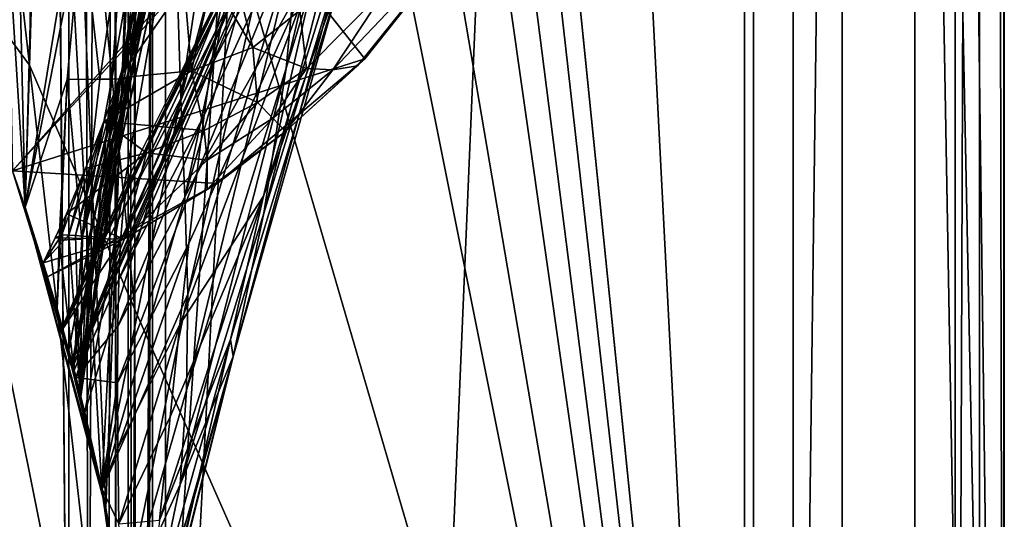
# Model space of a CAD drawing. Header units: metres. Extents: x -1204 to 0, y -809 to 0.
# Tile 59 of 135: x -61 to 0, y -710 to -679. Entities that reach past the tile are written whole.
import ezdxf

# ---------------------------------------------------------------- set-up
doc = ezdxf.new("R2010")
doc.units = ezdxf.units.M

msp = doc.modelspace()

# ---------------------------------------------------------------- linework, layer by layer
at = {"layer": 'top01'}
for points in [[(-35.448151, -746.330383, 163.059708), (-52.518909, -738.401428, 163.059708), (-5.519217, -35.401562, 163.059708)], [(-5.519217, -35.401562, 163.059708), (-52.518909, -738.401428, 163.059708), (-52.518909, -65.543846, 163.059708)], [(-52.518909, -65.543846, 2063.059814), (-52.518909, -738.401428, 2063.059814), (-5.519217, -35.401562, 2063.059814)], [(-52.518909, -738.401428, 2063.059814), (-35.448151, -746.330383, 2063.059814), (-5.519217, -35.401562, 2063.059814)], [(-5.519217, -789.40155, 163.059708), (-35.448151, -746.330383, 163.059708), (-5.519217, -35.401562, 163.059708)], [(-5.519217, -35.401562, 2063.059814), (-35.448151, -746.330383, 2063.059814), (-5.519217, -789.40155, 2063.059814)], [(-5.519217, -789.40155, 163.059708), (-5.519217, -35.401562, 163.059708), (-5.519217, -789.40155, 173.920044)], [(-5.519217, -35.401562, 163.059708), (-5.519217, -35.401562, 2063.059814), (-5.519217, -789.40155, 173.920044)], [(-5.519217, -789.40155, 173.920044), (-5.519217, -35.401562, 2063.059814), (-5.519217, -789.40155, 2051.920166)], [(-5.519217, -35.401562, 2063.059814), (-5.519217, -789.40155, 2063.059814), (-5.519217, -789.40155, 2051.920166)], [(-52.518909, -738.401428, 163.059708), (-52.518909, -397.134613, 182.490646), (-52.518909, -65.543846, 163.059708)], [(-52.518909, -65.543846, 2063.059814), (-52.518909, -431.996094, 2043.136353), (-52.518909, -738.401428, 2063.059814)], [(-52.518909, -480.472168, 184.010544), (-52.518909, -397.134613, 182.490646), (-52.518909, -738.401428, 163.059708)], [(-52.518909, -431.996094, 2043.136353), (-52.518909, -499.19046, 2041.009888), (-52.518909, -738.401428, 2063.059814)], [(-52.518909, -563.606934, 188.996094), (-52.518909, -480.472168, 184.010544), (-52.518909, -738.401428, 163.059708)], [(-52.518909, -738.401428, 2063.059814), (-52.518909, -499.19046, 2041.009888), (-52.518909, -566.275391, 2036.626343)], [(-52.518909, -738.401428, 163.059708), (-52.518909, -646.323792, 197.421463), (-52.518909, -563.606934, 188.996094)], [(-52.518909, -566.275391, 2036.626343), (-52.518909, -633.17511, 2029.990601), (-52.518909, -738.401428, 2063.059814)], [(-61.147369, -688.625427, 619.08136), (-78.056381, -632.988647, 619.524109), (-39.420826, -681.711304, 618.512451)], [(-78.056381, -632.988647, 619.524109), (-31.995207, -672.37677, 618.317993), (-39.420826, -681.711304, 618.512451)], [(-78.056335, -632.988831, 659.296021), (-61.147369, -688.625427, 659.73877), (-44.138386, -670.063599, 660.184204)], [(-61.147369, -688.625427, 1566.078247), (-78.056274, -632.989075, 1566.520996), (-42.771534, -667.873474, 1565.597046)], [(-58.607101, -633.17511, 2029.990601), (-61.141037, -657.507629, 1973.981445), (-60.368561, -690.860596, 2022.436035)], [(-58.607101, -633.17511, 2029.990601), (-60.368561, -690.860596, 2022.436035), (-55.389114, -709.405762, 2019.643555)], [(-52.518909, -633.17511, 2029.990601), (-58.607101, -633.17511, 2029.990601), (-55.389114, -709.405762, 2019.643555)], [(-52.518909, -633.17511, 2029.990601), (-55.389114, -709.405762, 2019.643555), (-52.85733, -728.401428, 2016.598511)], [(-52.518909, -728.401428, 2016.598511), (-52.518909, -633.17511, 2029.990601), (-52.85733, -728.401428, 2016.598511)], [(-52.518909, -633.17511, 2029.990601), (-52.518909, -728.401428, 2016.598511), (-52.518909, -738.401428, 2063.059814)], [(-50.77599, -684.170044, 1512.014526), (-51.159615, -671.749207, 1512.290527), (-43.756317, -637.743591, 1458.678223)], [(-50.77599, -684.170044, 1512.014526), (-43.756317, -637.743591, 1458.678223), (-43.118568, -655.333496, 1458.262085)], [(-43.112282, -667.659546, 1563.945313), (-45.380745, -645.067505, 1512.568237), (-57.434216, -700.590332, 1564.714233)], [(-45.380745, -645.067505, 1512.568237), (-47.141476, -650.217041, 1512.544556), (-57.434216, -700.590332, 1564.714233)], [(-52.518909, -646.323792, 197.421463), (-55.632534, -708.214294, 206.01178), (-59.155293, -647.033691, 197.50885)], [(-52.85733, -728.401428, 209.241592), (-55.632534, -708.214294, 206.01178), (-52.518909, -646.323792, 197.421463)], [(-52.518909, -728.401428, 209.241592), (-52.85733, -728.401428, 209.241592), (-52.518909, -646.323792, 197.421463)], [(-52.518909, -728.401428, 209.241592), (-52.518909, -646.323792, 197.421463), (-52.518909, -738.401428, 163.059708)], [(-59.155293, -647.033691, 197.50885), (-55.632534, -708.214294, 206.01178), (-60.369118, -690.858948, 203.403824)], [(-60.369118, -690.858948, 203.403824), (-55.824478, -663.19281, 251.533997), (-59.155293, -647.033691, 197.50885)], [(-57.434216, -700.590332, 1564.714233), (-47.141476, -650.217041, 1512.544556), (-48.6922, -654.801208, 1512.515503)], [(-44.266315, -682.287231, 1457.396484), (-37.16713, -652.168518, 1403.017212), (-38.674221, -664.015198, 1402.671875)], [(-44.266315, -682.287231, 1457.396484), (-43.428398, -673.289856, 1457.717163), (-37.16713, -652.168518, 1403.017212)], [(-49.948154, -658.832458, 1512.481201), (-57.434216, -700.590332, 1564.714233), (-48.6922, -654.801208, 1512.515503)], [(-50.512066, -690.252319, 1511.844482), (-50.77599, -684.170044, 1512.014526), (-43.118568, -655.333496, 1458.262085)], [(-43.099613, -664.295898, 1458.005737), (-50.512066, -690.252319, 1511.844482), (-43.118568, -655.333496, 1458.262085)], [(-39.738808, -664.25415, 1122.27124), (-38.031006, -656.678406, 1008.65741), (-48.924244, -682.231812, 1065.581543)], [(-48.924244, -682.231812, 1065.581543), (-38.031006, -656.678406, 1008.65741), (-48.551998, -679.871033, 1008.583862)], [(-38.031006, -656.678406, 1008.65741), (-48.202362, -678.053772, 951.293335), (-48.551998, -679.871033, 1008.583862)], [(-42.262768, -675.329529, 1234.858765), (-45.664516, -690.17627, 1346.246948), (-35.397099, -656.974182, 1235.038208)], [(-45.664516, -690.17627, 1346.246948), (-40.739647, -676.157349, 1346.647705), (-35.397099, -656.974182, 1235.038208)], [(-61.141037, -657.507629, 1973.981445), (-61.412891, -674.181274, 1972.321899), (-60.368561, -690.860596, 2022.436035)], [(-57.678791, -699.677368, 1559.145508), (-49.948154, -658.832458, 1512.481201), (-51.066578, -665.48053, 1512.396606)], [(-57.678791, -699.677368, 1559.145508), (-57.434216, -700.590332, 1564.714233), (-49.948154, -658.832458, 1512.481201)], [(-56.870182, -673.099426, 252.735992), (-55.824478, -663.19281, 251.533997), (-60.369118, -690.858948, 203.403824)], [(-54.308449, -673.105774, 304.726654), (-55.018265, -682.966248, 331.776672), (-51.597111, -663.240051, 329.793854)], [(-55.018265, -682.966248, 331.776672), (-54.468143, -682.954773, 357.754272), (-51.597111, -663.240051, 329.793854)], [(-50.453159, -662.995605, 361.324554), (-54.468143, -682.954773, 357.754272), (-54.102531, -682.943298, 383.748535)], [(-54.468143, -682.954773, 357.754272), (-50.453159, -662.995605, 361.324554), (-50.666019, -663.255798, 355.94104)], [(-51.597111, -663.240051, 329.793854), (-54.468143, -682.954773, 357.754272), (-50.666019, -663.255798, 355.94104)], [(-50.934746, -669.09082, 398.511475), (-50.453159, -662.995605, 361.324554), (-54.102531, -682.943298, 383.748535)], [(-45.641823, -691.234192, 1457.043457), (-44.266315, -682.287231, 1457.396484), (-38.674221, -664.015198, 1402.671875)], [(-40.94249, -675.841675, 1402.291626), (-45.641823, -691.234192, 1457.043457), (-38.674221, -664.015198, 1402.671875)], [(-50.336346, -696.228516, 1511.653198), (-50.512066, -690.252319, 1511.844482), (-43.099613, -664.295898, 1458.005737)], [(-43.428398, -673.289856, 1457.717163), (-50.336346, -696.228516, 1511.653198), (-43.099613, -664.295898, 1458.005737)], [(-49.776241, -688.800415, 1178.625977), (-39.738808, -664.25415, 1122.27124), (-49.329113, -685.191345, 1122.266479)], [(-42.262768, -675.329529, 1234.858765), (-39.738808, -664.25415, 1122.27124), (-49.776241, -688.800415, 1178.625977)], [(-49.329113, -685.191345, 1122.266479), (-39.738808, -664.25415, 1122.27124), (-48.924244, -682.231812, 1065.581543)], [(-57.467392, -700.465088, 1553.577515), (-57.678791, -699.677368, 1559.145508), (-51.066578, -665.48053, 1512.396606)], [(-57.467392, -700.465088, 1553.577515), (-51.066578, -665.48053, 1512.396606), (-51.159615, -671.749207, 1512.290527)], [(-57.434216, -700.590332, 1564.714233), (-57.352772, -700.899658, 1565.978882), (-43.112282, -667.659546, 1563.945313)], [(-57.352772, -700.899658, 1565.978882), (-42.771534, -667.873474, 1565.597046), (-43.112282, -667.659546, 1563.945313)], [(-57.352772, -700.899658, 1565.978882), (-61.147369, -688.625427, 1566.078247), (-42.771534, -667.873474, 1565.597046)], [(-50.934746, -669.09082, 398.511475), (-54.102531, -682.943298, 383.748535), (-53.921638, -682.931824, 409.755493)], [(-51.721062, -673.507446, 427.480957), (-50.934746, -669.09082, 398.511475), (-53.921638, -682.931824, 409.755493)], [(-61.147369, -688.625427, 659.73877), (-57.414173, -700.666199, 659.836548), (-44.138386, -670.063599, 660.184204)], [(-44.149967, -670.059692, 661.839905), (-57.421986, -700.636597, 661.125916), (-47.240097, -675.572998, 777.866516)], [(-44.149967, -670.059692, 661.839905), (-57.414173, -700.666199, 659.836548), (-57.421986, -700.636597, 661.125916)], [(-44.138386, -670.063599, 660.184204), (-57.414173, -700.666199, 659.836548), (-44.149967, -670.059692, 661.839905)], [(-56.692245, -703.516418, 1548.93396), (-57.467392, -700.465088, 1553.577515), (-51.159615, -671.749207, 1512.290527)], [(-56.692245, -703.516418, 1548.93396), (-51.159615, -671.749207, 1512.290527), (-50.77599, -684.170044, 1512.014526)], [(-32.313107, -672.839966, 617.776672), (-39.87323, -682.148071, 617.766052), (-31.995207, -672.37677, 618.317993)], [(-31.995207, -672.37677, 618.317993), (-39.87323, -682.148071, 617.766052), (-39.420826, -681.711304, 618.512451)], [(-57.771061, -683.00061, 253.983582), (-56.870182, -673.099426, 252.735992), (-60.369118, -690.858948, 203.403824)], [(-55.75246, -682.977661, 305.819733), (-56.870182, -673.099426, 252.735992), (-57.771061, -683.00061, 253.983582)], [(-56.870182, -673.099426, 252.735992), (-55.75246, -682.977661, 305.819733), (-54.308449, -673.105774, 304.726654)], [(-55.75246, -682.977661, 305.819733), (-55.018265, -682.966248, 331.776672), (-54.308449, -673.105774, 304.726654)], [(-39.87323, -682.148071, 617.766052), (-32.313107, -672.839966, 617.776672), (-41.396111, -682.397217, 581.436523)], [(-32.313107, -672.839966, 617.776672), (-37.99099, -677.210876, 553.733276), (-41.396111, -682.397217, 581.436523)], [(-52.600262, -676.979736, 451.712158), (-51.721062, -673.507446, 427.480957), (-53.925797, -682.920349, 435.771118)], [(-51.721062, -673.507446, 427.480957), (-53.921638, -682.931824, 409.755493), (-53.925797, -682.920349, 435.771118)], [(-50.427502, -702.127625, 1511.44043), (-43.428398, -673.289856, 1457.717163), (-44.266315, -682.287231, 1457.396484)], [(-50.336346, -696.228516, 1511.653198), (-43.428398, -673.289856, 1457.717163), (-50.427502, -702.127625, 1511.44043)], [(-60.368561, -690.860596, 2022.436035), (-61.412891, -674.181274, 1972.321899), (-61.147369, -688.625427, 1970.921509)], [(-47.240097, -675.572998, 777.866516), (-57.421986, -700.636597, 661.125916), (-58.075382, -698.244141, 820.159546)], [(-58.075382, -698.244141, 820.159546), (-47.869404, -676.745911, 893.730957), (-47.240097, -675.572998, 777.866516)], [(-50.272564, -693.090149, 1234.665405), (-50.823044, -698.080811, 1290.392456), (-42.262768, -675.329529, 1234.858765)], [(-50.823044, -698.080811, 1290.392456), (-45.664516, -690.17627, 1346.246948), (-42.262768, -675.329529, 1234.858765)], [(-50.272564, -693.090149, 1234.665405), (-42.262768, -675.329529, 1234.858765), (-49.776241, -688.800415, 1178.625977)], [(-46.33839, -681.023315, 501.041229), (-47.55167, -676.061768, 453.600983), (-48.839619, -676.816101, 452.971344)], [(-47.543873, -700.071106, 1456.658325), (-40.739647, -676.157349, 1346.647705), (-47.696686, -699.008118, 1401.427246)], [(-40.739647, -676.157349, 1346.647705), (-45.664516, -690.17627, 1346.246948), (-47.696686, -699.008118, 1401.427246)], [(-43.422253, -678.741211, 503.191956), (-47.55167, -676.061768, 453.600983), (-46.33839, -681.023315, 501.041229)], [(-45.641823, -691.234192, 1457.043457), (-40.94249, -675.841675, 1402.291626), (-47.543873, -700.071106, 1456.658325)], [(-40.94249, -675.841675, 1402.291626), (-40.739647, -676.157349, 1346.647705), (-47.543873, -700.071106, 1456.658325)], [(-53.810375, -688.641968, 893.592224), (-47.869404, -676.745911, 893.730957), (-58.075382, -698.244141, 820.159546)], [(-54.099342, -689.641479, 951.20459), (-48.202362, -678.053772, 951.293335), (-47.869404, -676.745911, 893.730957)], [(-47.869404, -676.745911, 893.730957), (-53.810375, -688.641968, 893.592224), (-54.099342, -689.641479, 951.20459)], [(-50.55352, -677.1474, 452.341736), (-50.106136, -682.45929, 498.890533), (-48.839619, -676.816101, 452.971344)], [(-50.106136, -682.45929, 498.890533), (-46.33839, -681.023315, 501.041229), (-48.839619, -676.816101, 452.971344)], [(-54.539246, -682.897644, 496.739838), (-50.55352, -677.1474, 452.341736), (-52.600262, -676.979736, 451.712158)], [(-54.539246, -682.897644, 496.739838), (-52.600262, -676.979736, 451.712158), (-54.42728, -682.897461, 487.812897)], [(-50.106136, -682.45929, 498.890533), (-50.55352, -677.1474, 452.341736), (-54.539246, -682.897644, 496.739838)], [(-54.42728, -682.897461, 487.812897), (-52.600262, -676.979736, 451.712158), (-54.115417, -682.908936, 461.791473)], [(-52.600262, -676.979736, 451.712158), (-53.925797, -682.920349, 435.771118), (-54.115417, -682.908936, 461.791473)], [(-37.99099, -677.210876, 553.733276), (-43.422253, -678.741211, 503.191956), (-43.023655, -682.310059, 550.8255)], [(-41.396111, -682.397217, 581.436523), (-37.99099, -677.210876, 553.733276), (-43.023655, -682.310059, 550.8255)], [(-48.551998, -679.871033, 1008.583862), (-48.202362, -678.053772, 951.293335), (-54.321171, -691.064026, 1008.545166)], [(-48.202362, -678.053772, 951.293335), (-54.099342, -689.641479, 951.20459), (-54.321171, -691.064026, 1008.545166)], [(-43.023655, -682.310059, 550.8255), (-43.422253, -678.741211, 503.191956), (-46.33839, -681.023315, 501.041229)], [(-48.924244, -682.231812, 1065.581543), (-48.551998, -679.871033, 1008.583862), (-54.480717, -692.937561, 1065.577026)], [(-48.551998, -679.871033, 1008.583862), (-54.321171, -691.064026, 1008.545166), (-54.480717, -692.937561, 1065.577026)], [(-46.33839, -681.023315, 501.041229), (-50.106136, -682.45929, 498.890533), (-46.035637, -684.398804, 549.371582)], [(-43.023655, -682.310059, 550.8255), (-46.33839, -681.023315, 501.041229), (-46.035637, -684.398804, 549.371582)], [(-61.147369, -688.625427, 619.08136), (-39.420826, -681.711304, 618.512451), (-48.537048, -689.402405, 618.75116)], [(-54.480717, -692.937561, 1065.577026), (-54.586208, -695.307556, 1122.263916), (-48.924244, -682.231812, 1065.581543)], [(-54.586208, -695.307556, 1122.263916), (-49.329113, -685.191345, 1122.266479), (-48.924244, -682.231812, 1065.581543)], [(-50.810539, -707.948242, 1511.206421), (-44.266315, -682.287231, 1457.396484), (-45.641823, -691.234192, 1457.043457)], [(-50.810539, -707.948242, 1511.206421), (-50.427502, -702.127625, 1511.44043), (-44.266315, -682.287231, 1457.396484)], [(-39.420826, -681.711304, 618.512451), (-44.314121, -686.187744, 617.760681), (-48.537048, -689.402405, 618.75116)], [(-39.87323, -682.148071, 617.766052), (-44.314121, -686.187744, 617.760681), (-39.420826, -681.711304, 618.512451)], [(-39.87323, -682.148071, 617.766052), (-41.396111, -682.397217, 581.436523), (-44.314121, -686.187744, 617.760681)], [(-57.258434, -692.612549, 514.220093), (-54.539246, -682.897644, 496.739838), (-56.839981, -692.640381, 488.295105)], [(-55.515644, -685.589539, 519.188477), (-54.539246, -682.897644, 496.739838), (-57.258434, -692.612549, 514.220093)], [(-56.839981, -692.640381, 488.295105), (-54.539246, -682.897644, 496.739838), (-54.42728, -682.897461, 487.812897)], [(-54.42728, -682.897461, 487.812897), (-54.115417, -682.908936, 461.791473), (-56.839981, -692.640381, 488.295105)], [(-49.333572, -686.140137, 547.917664), (-50.106136, -682.45929, 498.890533), (-55.515644, -685.589539, 519.188477)], [(-55.515644, -685.589539, 519.188477), (-50.106136, -682.45929, 498.890533), (-54.539246, -682.897644, 496.739838)], [(-50.106136, -682.45929, 498.890533), (-49.333572, -686.140137, 547.917664), (-46.035637, -684.398804, 549.371582)], [(-45.102718, -685.378479, 580.410461), (-43.023655, -682.310059, 550.8255), (-46.035637, -684.398804, 549.371582)], [(-45.102718, -685.378479, 580.410461), (-41.396111, -682.397217, 581.436523), (-43.023655, -682.310059, 550.8255)], [(-44.314121, -686.187744, 617.760681), (-41.396111, -682.397217, 581.436523), (-45.102718, -685.378479, 580.410461)], [(-60.369118, -690.858948, 203.403824), (-58.399429, -697.112854, 253.24881), (-57.771061, -683.00061, 253.983582)], [(-58.399429, -697.112854, 253.24881), (-58.272491, -692.890808, 255.276047), (-57.771061, -683.00061, 253.983582)], [(-57.771061, -683.00061, 253.983582), (-58.272491, -692.890808, 255.276047), (-56.881111, -692.835144, 306.952118)], [(-56.881111, -692.835144, 306.952118), (-55.75246, -682.977661, 305.819733), (-57.771061, -683.00061, 253.983582)], [(-56.978268, -702.358459, 403.90509), (-55.954468, -692.723816, 410.525909), (-53.921638, -682.931824, 409.755493)], [(-53.921638, -682.931824, 409.755493), (-54.102531, -682.943298, 383.748535), (-56.978268, -702.358459, 403.90509)], [(-54.102531, -682.943298, 383.748535), (-56.933113, -702.538574, 353.625122), (-56.978268, -702.358459, 403.90509)], [(-54.102531, -682.943298, 383.748535), (-54.468143, -682.954773, 357.754272), (-56.933113, -702.538574, 353.625122)], [(-54.468143, -682.954773, 357.754272), (-55.018265, -682.966248, 331.776672), (-56.933113, -702.538574, 353.625122)], [(-56.933113, -702.538574, 353.625122), (-55.018265, -682.966248, 331.776672), (-56.881111, -692.835144, 306.952118)], [(-55.018265, -682.966248, 331.776672), (-55.75246, -682.977661, 305.819733), (-56.881111, -692.835144, 306.952118)], [(-54.115417, -682.908936, 461.791473), (-56.424248, -692.668152, 462.370117), (-56.839981, -692.640381, 488.295105)], [(-54.115417, -682.908936, 461.791473), (-53.925797, -682.920349, 435.771118), (-56.424248, -692.668152, 462.370117)], [(-53.925797, -682.920349, 435.771118), (-56.111347, -692.695984, 436.446045), (-56.424248, -692.668152, 462.370117)], [(-53.921638, -682.931824, 409.755493), (-56.111347, -692.695984, 436.446045), (-53.925797, -682.920349, 435.771118)], [(-55.954468, -692.723816, 410.525909), (-56.111347, -692.695984, 436.446045), (-53.921638, -682.931824, 409.755493)], [(-55.6273, -708.239563, 1546.064209), (-56.692245, -703.516418, 1548.93396), (-50.77599, -684.170044, 1512.014526)], [(-55.6273, -708.239563, 1546.064209), (-50.77599, -684.170044, 1512.014526), (-50.512066, -690.252319, 1511.844482)], [(-46.035637, -684.398804, 549.371582), (-49.333572, -686.140137, 547.917664), (-49.142925, -687.954346, 579.384399)], [(-46.035637, -684.398804, 549.371582), (-49.142925, -687.954346, 579.384399), (-45.102718, -685.378479, 580.410461)], [(-54.64555, -698.215576, 1178.58606), (-49.776241, -688.800415, 1178.625977), (-49.329113, -685.191345, 1122.266479)], [(-54.586208, -695.307556, 1122.263916), (-54.64555, -698.215576, 1178.58606), (-49.329113, -685.191345, 1122.266479)], [(-56.641376, -688.473877, 545.009949), (-55.515644, -685.589539, 519.188477), (-57.676846, -692.584717, 540.145081)], [(-57.676846, -692.584717, 540.145081), (-55.515644, -685.589539, 519.188477), (-57.258434, -692.612549, 514.220093)], [(-55.515644, -685.589539, 519.188477), (-56.641376, -688.473877, 545.009949), (-52.881496, -687.506531, 546.463806)], [(-52.881496, -687.506531, 546.463806), (-49.333572, -686.140137, 547.917664), (-55.515644, -685.589539, 519.188477)], [(-49.142925, -687.954346, 579.384399), (-49.136257, -689.764099, 617.755371), (-45.102718, -685.378479, 580.410461)], [(-49.136257, -689.764099, 617.755371), (-44.314121, -686.187744, 617.760681), (-45.102718, -685.378479, 580.410461)], [(-49.142925, -687.954346, 579.384399), (-49.333572, -686.140137, 547.917664), (-52.881496, -687.506531, 546.463806)], [(-44.314121, -686.187744, 617.760681), (-49.136257, -689.764099, 617.755371), (-48.537048, -689.402405, 618.75116)], [(-56.641376, -688.473877, 545.009949), (-57.825417, -691.261169, 572.142883), (-52.881496, -687.506531, 546.463806)], [(-52.881496, -687.506531, 546.463806), (-57.825417, -691.261169, 572.142883), (-54.291679, -692.840576, 617.750061)], [(-54.291679, -692.840576, 617.750061), (-49.142925, -687.954346, 579.384399), (-52.881496, -687.506531, 546.463806)], [(-49.136257, -689.764099, 617.755371), (-49.142925, -687.954346, 579.384399), (-54.291679, -692.840576, 617.750061)], [(-58.981884, -695.159851, 619.024658), (-61.147369, -688.625427, 619.08136), (-48.537048, -689.402405, 618.75116)], [(-61.147369, -688.625427, 1970.921509), (-61.147369, -688.625427, 1566.078247), (-60.368561, -690.860596, 2022.436035)], [(-61.147369, -688.625427, 1566.078247), (-57.352772, -700.899658, 1565.978882), (-60.368561, -690.860596, 2022.436035)], [(-61.147369, -688.625427, 659.73877), (-58.981884, -695.159851, 619.024658), (-57.414173, -700.666199, 659.836548)], [(-61.147369, -688.625427, 659.73877), (-61.147369, -688.625427, 619.08136), (-58.981884, -695.159851, 619.024658)], [(-57.825417, -691.261169, 572.142883), (-56.641376, -688.473877, 545.009949), (-58.095356, -692.556885, 566.070068)], [(-58.095356, -692.556885, 566.070068), (-56.641376, -688.473877, 545.009949), (-57.676846, -692.584717, 540.145081)], [(-58.045433, -698.350464, 979.212341), (-53.810375, -688.641968, 893.592224), (-58.075382, -698.244141, 820.159546)], [(-54.099342, -689.641479, 951.20459), (-53.810375, -688.641968, 893.592224), (-58.045433, -698.350464, 979.212341)], [(-54.664425, -701.687256, 1234.563354), (-49.776241, -688.800415, 1178.625977), (-54.64555, -698.215576, 1178.58606)], [(-54.664425, -701.687256, 1234.563354), (-50.272564, -693.090149, 1234.665405), (-49.776241, -688.800415, 1178.625977)], [(-54.291679, -692.840576, 617.750061), (-58.981884, -695.159851, 619.024658), (-48.537048, -689.402405, 618.75116)], [(-48.537048, -689.402405, 618.75116), (-49.136257, -689.764099, 617.755371), (-54.291679, -692.840576, 617.750061)], [(-54.321171, -691.064026, 1008.545166), (-54.099342, -689.641479, 951.20459), (-58.045433, -698.350464, 979.212341)], [(-47.696686, -699.008118, 1401.427246), (-45.664516, -690.17627, 1346.246948), (-52.087402, -710.149536, 1400.942871)], [(-45.664516, -690.17627, 1346.246948), (-51.428322, -703.770569, 1345.815063), (-52.087402, -710.149536, 1400.942871)], [(-51.428322, -703.770569, 1345.815063), (-45.664516, -690.17627, 1346.246948), (-50.823044, -698.080811, 1290.392456)], [(-50.336346, -696.228516, 1511.653198), (-55.6273, -708.239563, 1546.064209), (-50.512066, -690.252319, 1511.844482)], [(-58.399429, -697.112854, 253.24881), (-60.369118, -690.858948, 203.403824), (-55.632534, -708.214294, 206.01178)], [(-60.368561, -690.860596, 2022.436035), (-57.352772, -700.899658, 1565.978882), (-56.692245, -703.516418, 1548.93396)], [(-56.692245, -703.516418, 1548.93396), (-55.6273, -708.239563, 1546.064209), (-60.368561, -690.860596, 2022.436035)], [(-55.6273, -708.239563, 1546.064209), (-55.389114, -709.405762, 2019.643555), (-60.368561, -690.860596, 2022.436035)], [(-57.825417, -691.261169, 572.142883), (-58.515911, -692.744446, 587.673035), (-54.291679, -692.840576, 617.750061)], [(-58.515911, -692.744446, 587.673035), (-57.825417, -691.261169, 572.142883), (-58.095356, -692.556885, 566.070068)], [(-54.321171, -691.064026, 1008.545166), (-58.045433, -698.350464, 979.212341), (-54.480717, -692.937561, 1065.577026)], [(-47.543873, -700.071106, 1456.658325), (-50.810539, -707.948242, 1511.206421), (-45.641823, -691.234192, 1457.043457)], [(-58.515911, -692.744446, 587.673035), (-58.095356, -692.556885, 566.070068), (-59.251049, -694.289185, 604.851868)], [(-58.095356, -692.556885, 566.070068), (-57.676846, -692.584717, 540.145081), (-59.251049, -694.289185, 604.851868)], [(-59.251049, -694.289185, 604.851868), (-57.676846, -692.584717, 540.145081), (-56.978268, -702.358459, 403.90509)], [(-57.676846, -692.584717, 540.145081), (-57.258434, -692.612549, 514.220093), (-56.978268, -702.358459, 403.90509)], [(-56.978268, -702.358459, 403.90509), (-57.258434, -692.612549, 514.220093), (-56.839981, -692.640381, 488.295105)], [(-58.515911, -692.744446, 587.673035), (-59.251049, -694.289185, 604.851868), (-54.291679, -692.840576, 617.750061)], [(-59.251049, -694.289185, 604.851868), (-58.981884, -695.159851, 619.024658), (-54.291679, -692.840576, 617.750061)], [(-58.399429, -697.112854, 253.24881), (-57.355267, -700.890015, 303.374359), (-58.272491, -692.890808, 255.276047)], [(-58.272491, -692.890808, 255.276047), (-57.355267, -700.890015, 303.374359), (-56.881111, -692.835144, 306.952118)], [(-58.045433, -698.350464, 979.212341), (-57.235909, -701.348267, 1138.233765), (-54.480717, -692.937561, 1065.577026)], [(-56.881111, -692.835144, 306.952118), (-57.355267, -700.890015, 303.374359), (-56.933113, -702.538574, 353.625122)], [(-54.480717, -692.937561, 1065.577026), (-57.235909, -701.348267, 1138.233765), (-54.586208, -695.307556, 1122.263916)], [(-56.424248, -692.668152, 462.370117), (-56.978268, -702.358459, 403.90509), (-56.839981, -692.640381, 488.295105)], [(-56.424248, -692.668152, 462.370117), (-56.111347, -692.695984, 436.446045), (-56.978268, -702.358459, 403.90509)], [(-56.111347, -692.695984, 436.446045), (-55.954468, -692.723816, 410.525909), (-56.978268, -702.358459, 403.90509)], [(-54.664425, -701.687256, 1234.563354), (-54.646912, -705.739258, 1290.221924), (-50.272564, -693.090149, 1234.665405)], [(-54.646912, -705.739258, 1290.221924), (-50.823044, -698.080811, 1290.392456), (-50.272564, -693.090149, 1234.665405)], [(-58.981884, -695.159851, 619.024658), (-59.251049, -694.289185, 604.851868), (-56.978268, -702.358459, 403.90509)], [(-58.981884, -695.159851, 619.024658), (-56.978268, -702.358459, 403.90509), (-57.414173, -700.666199, 659.836548)], [(-57.235909, -701.348267, 1138.233765), (-54.64555, -698.215576, 1178.58606), (-54.586208, -695.307556, 1122.263916)], [(-54.282398, -715.630798, 1543.244873), (-55.6273, -708.239563, 1546.064209), (-50.336346, -696.228516, 1511.653198)], [(-50.427502, -702.127625, 1511.44043), (-54.282398, -715.630798, 1543.244873), (-50.336346, -696.228516, 1511.653198)], [(-57.355267, -700.890015, 303.374359), (-58.399429, -697.112854, 253.24881), (-55.632534, -708.214294, 206.01178)], [(-57.235909, -701.348267, 1138.233765), (-58.075382, -698.244141, 820.159546), (-57.421986, -700.636597, 661.125916)], [(-57.235909, -701.348267, 1138.233765), (-58.045433, -698.350464, 979.212341), (-58.075382, -698.244141, 820.159546)], [(-57.235909, -701.348267, 1138.233765), (-54.664425, -701.687256, 1234.563354), (-54.64555, -698.215576, 1178.58606)], [(-54.593536, -710.369995, 1345.587524), (-50.823044, -698.080811, 1290.392456), (-54.646912, -705.739258, 1290.221924)], [(-51.428322, -703.770569, 1345.815063), (-50.823044, -698.080811, 1290.392456), (-54.593536, -710.369995, 1345.587524)], [(-52.087402, -710.149536, 1400.942871), (-52.796192, -717.192688, 1455.791382), (-47.696686, -699.008118, 1401.427246)], [(-52.796192, -717.192688, 1455.791382), (-49.94379, -708.740967, 1456.240967), (-47.696686, -699.008118, 1401.427246)], [(-47.696686, -699.008118, 1401.427246), (-49.94379, -708.740967, 1456.240967), (-47.543873, -700.071106, 1456.658325)], [(-57.434216, -700.590332, 1564.714233), (-57.678791, -699.677368, 1559.145508), (-57.467392, -700.465088, 1553.577515)], [(-57.352772, -700.899658, 1565.978882), (-57.467392, -700.465088, 1553.577515), (-56.692245, -703.516418, 1548.93396)], [(-57.352772, -700.899658, 1565.978882), (-57.434216, -700.590332, 1564.714233), (-57.467392, -700.465088, 1553.577515)], [(-53.303017, -723.191956, 1529.791992), (-53.540138, -721.05127, 1537.508057), (-47.543873, -700.071106, 1456.658325)], [(-53.540138, -721.05127, 1537.508057), (-50.810539, -707.948242, 1511.206421), (-47.543873, -700.071106, 1456.658325)], [(-47.543873, -700.071106, 1456.658325), (-52.396057, -719.319946, 1510.674316), (-53.303017, -723.191956, 1529.791992)], [(-49.94379, -708.740967, 1456.240967), (-52.396057, -719.319946, 1510.674316), (-47.543873, -700.071106, 1456.658325)], [(-57.414173, -700.666199, 659.836548), (-57.235909, -701.348267, 1138.233765), (-57.421986, -700.636597, 661.125916)], [(-55.632534, -708.214294, 206.01178), (-55.634674, -708.204163, 1297.126953), (-57.414173, -700.666199, 659.836548)], [(-55.634674, -708.204163, 1297.126953), (-57.235909, -701.348267, 1138.233765), (-57.414173, -700.666199, 659.836548)], [(-57.414173, -700.666199, 659.836548), (-56.978268, -702.358459, 403.90509), (-55.632534, -708.214294, 206.01178)], [(-55.632534, -708.214294, 206.01178), (-56.933113, -702.538574, 353.625122), (-57.355267, -700.890015, 303.374359)], [(-57.235909, -701.348267, 1138.233765), (-55.634674, -708.204163, 1297.126953), (-54.664425, -701.687256, 1234.563354)], [(-55.634674, -708.204163, 1297.126953), (-54.646912, -705.739258, 1290.221924), (-54.664425, -701.687256, 1234.563354)], [(-54.282398, -715.630798, 1543.244873), (-50.427502, -702.127625, 1511.44043), (-50.810539, -707.948242, 1511.206421)], [(-56.978268, -702.358459, 403.90509), (-56.933113, -702.538574, 353.625122), (-55.632534, -708.214294, 206.01178)], [(-52.087402, -710.149536, 1400.942871), (-51.428322, -703.770569, 1345.815063), (-54.593536, -710.369995, 1345.587524)], [(-54.646912, -705.739258, 1290.221924), (-55.634674, -708.204163, 1297.126953), (-54.593536, -710.369995, 1345.587524)], [(-55.634674, -708.204163, 1297.126953), (-54.04969, -717.177856, 1425.499268), (-54.593536, -710.369995, 1345.587524)], [(-54.04969, -717.177856, 1425.499268), (-55.634674, -708.204163, 1297.126953), (-52.85733, -728.401428, 209.241592)], [(-55.634674, -708.204163, 1297.126953), (-55.632534, -708.214294, 206.01178), (-52.85733, -728.401428, 209.241592)], [(-55.6273, -708.239563, 1546.064209), (-54.282398, -715.630798, 1543.244873), (-55.389114, -709.405762, 2019.643555)], [(-53.540138, -721.05127, 1537.508057), (-54.282398, -715.630798, 1543.244873), (-50.810539, -707.948242, 1511.206421)], [(-53.394329, -722.333496, 1489.637817), (-49.94379, -708.740967, 1456.240967), (-52.796192, -717.192688, 1455.791382)], [(-49.94379, -708.740967, 1456.240967), (-53.394329, -722.333496, 1489.637817), (-52.396057, -719.319946, 1510.674316)], [(-54.282398, -715.630798, 1543.244873), (-52.85733, -728.401428, 2016.598511), (-55.389114, -709.405762, 2019.643555)]]:
    msp.add_3dface(points, dxfattribs=at)
at = {"layer": 'top0123410'}
for points in [[(-0.021163, -803.816101, 2051.693115), (-16.021164, -15.81608, 2051.693115), (-0.021163, 0.18392, 2051.693115)], [(-3.021163, -2.81608, 2111.693115), (-3.021163, -800.816101, 2111.693115), (-0.021163, 0.18392, 2111.693115)], [(-3.021163, -800.816101, 2111.693115), (-0.021163, -803.816101, 2111.693115), (-0.021163, 0.18392, 2111.693115)], [(-0.021163, 0.18392, 2111.693115), (-0.021163, -803.816101, 2111.693115), (-0.021163, 0.18392, 2051.693115)], [(-0.021163, -803.816101, 2111.693115), (-0.021163, -803.816101, 2051.693115), (-0.021163, 0.18392, 2051.693115)], [(-13.021163, -12.81608, 2054.693115), (-13.021163, -790.816101, 2054.693115), (-3.021163, -2.81608, 2054.693115)], [(-3.021163, -2.81608, 2054.693115), (-13.021163, -790.816101, 2054.693115), (-3.021163, -800.816101, 2054.693115)], [(-3.021163, -800.816101, 2111.693115), (-3.021163, -2.81608, 2111.693115), (-3.021163, -800.816101, 2054.693115)], [(-3.021163, -2.81608, 2111.693115), (-3.021163, -2.81608, 2054.693115), (-3.021163, -800.816101, 2054.693115)], [(-13.021163, -12.81608, 2066.693115), (-51.719181, -51.514099, 2066.693115), (-51.719181, -751.484314, 2066.693115)], [(-13.021163, -790.816101, 2066.693115), (-13.021163, -12.81608, 2066.693115), (-51.719181, -751.484314, 2066.693115)], [(-13.021163, -12.81608, 2066.693115), (-13.021163, -790.816101, 2066.693115), (-13.021163, -12.81608, 2054.693115)], [(-13.021163, -790.816101, 2066.693115), (-13.021163, -790.816101, 2054.693115), (-13.021163, -12.81608, 2054.693115)], [(-16.021164, -787.816101, 2063.693115), (-54.021164, -53.816078, 2063.693115), (-16.021164, -15.81608, 2063.693115)], [(-16.021164, -15.81608, 2051.693115), (-16.021164, -787.816101, 2051.693115), (-16.021164, -15.81608, 2063.693115)], [(-16.021164, -787.816101, 2051.693115), (-16.021164, -787.816101, 2063.693115), (-16.021164, -15.81608, 2063.693115)], [(-16.021164, -787.816101, 2051.693115), (-16.021164, -15.81608, 2051.693115), (-0.021163, -803.816101, 2051.693115)], [(-54.779949, -54.574863, 2078.116211), (-53.769806, -746.540039, 2074.346191), (-51.719181, -51.514099, 2066.693115)], [(-53.769806, -746.540039, 2074.346191), (-52.749474, -749.040955, 2070.53833), (-51.719181, -51.514099, 2066.693115)], [(-51.719181, -51.514099, 2066.693115), (-52.749474, -749.040955, 2070.53833), (-51.719181, -751.484314, 2066.693115)], [(-57.677727, -57.472641, 2077.3396), (-54.021164, -53.816078, 2063.693115), (-56.473427, -743.934998, 2072.845215)], [(-56.473427, -743.934998, 2072.845215), (-54.021164, -53.816078, 2063.693115), (-55.254436, -746.916992, 2068.295898)], [(-54.021164, -53.816078, 2063.693115), (-54.021164, -749.816101, 2063.693115), (-55.254436, -746.916992, 2068.295898)], [(-54.021164, -749.816101, 2063.693115), (-54.021164, -53.816078, 2063.693115), (-16.021164, -787.816101, 2063.693115)], [(-54.779949, -54.574863, 2078.116211), (-54.874638, -54.669037, 2078.467529), (-54.779949, -743.982178, 2078.116211)], [(-54.779949, -54.574863, 2078.116211), (-54.779949, -743.982178, 2078.116211), (-53.769806, -746.540039, 2074.346191)], [(-55.062557, -54.857471, 2079.170898), (-62.500916, -83.822968, 2099.452637), (-61.984379, -728.768616, 2098.320313)], [(-54.779949, -743.982178, 2078.116211), (-55.062557, -54.857471, 2079.170898), (-61.984379, -728.768616, 2098.320313)], [(-54.779949, -743.982178, 2078.116211), (-54.970287, -54.763138, 2078.818848), (-55.062557, -54.857471, 2079.170898)], [(-54.874638, -54.669037, 2078.467529), (-54.970287, -54.763138, 2078.818848), (-54.779949, -743.982178, 2078.116211)], [(-57.677727, -57.472641, 2077.3396), (-57.677727, -740.870972, 2077.3396), (-63.143745, -80.469208, 2093.442139)], [(-57.677727, -740.870972, 2077.3396), (-57.677727, -57.472641, 2077.3396), (-56.473427, -743.934998, 2072.845215)], [(-57.677727, -740.870972, 2077.3396), (-64.710205, -725.914734, 2097.06665), (-63.143745, -80.469208, 2093.442139)]]:
    msp.add_3dface(points, dxfattribs=at)
at = {"layer": 'top0123459'}
for points in [[(0, 0), (-0.000011, -804.032166), (-10, -10)], [(0, 0), (-1.527202, -1.527202, 175), (-0.000011, -804.032166)], [(-1.527202, -1.527202, 175), (-15.461391, -20.421553, 175), (-1.527213, -802.504944, 175)], [(-1.527202, -1.527202, 175), (-1.527213, -802.504944, 175), (-0.000011, -804.032166)], [(-317.021149, -753.244812, 90), (-570.615173, -638.481506, 90), (-10, -10, 90)], [(-10.00001, -794.032166, 90), (-317.021149, -753.244812, 90), (-10, -10, 90)], [(-10, -10), (-0.000011, -804.032166), (-10.00001, -794.032166)], [(-10, -10, 90), (-10, -10), (-10.00001, -794.032166, 90)], [(-10, -10), (-10.00001, -794.032166), (-10.00001, -794.032166, 90)], [(-15.461391, -20.421553, 163.059708), (-54.279274, -402.016876, 163.059708), (-15.461402, -783.610596, 163.059708)], [(-15.461391, -20.421553, 175), (-15.461402, -783.610596, 175), (-1.527213, -802.504944, 175)], [(-15.461391, -20.421553, 175), (-15.461391, -20.421553, 163.059708), (-15.461402, -783.610596, 175)], [(-15.461391, -20.421553, 163.059708), (-15.461402, -783.610596, 163.059708), (-15.461402, -783.610596, 175)], [(-54.279274, -402.016876, 163.059708), (-54.243347, -440.01358, 163.059708), (-15.461402, -783.610596, 163.059708)], [(-15.461402, -783.610596, 163.059708), (-54.243347, -440.01358, 163.059708), (-54.157608, -479.991455, 163.059708)], [(-54.157608, -479.991455, 163.059708), (-54.063324, -512.864441, 163.059708), (-15.461402, -783.610596, 163.059708)], [(-54.063324, -512.864441, 163.059708), (-53.930573, -557.813843, 163.059708), (-15.461402, -783.610596, 163.059708)], [(-15.461402, -783.610596, 163.059708), (-53.930573, -557.813843, 163.059708), (-53.840679, -591.631653, 163.059708)], [(-53.840679, -591.631653, 163.059708), (-53.701912, -652.614014, 163.059708), (-15.461402, -783.610596, 163.059708)], [(-67.067993, -672.650452, 136.206055), (-60.103512, -682.112793, 150.132828), (-65.551277, -634.008972, 136.254868)], [(-60.103512, -682.112793, 150.132828), (-59.453697, -637.650208, 150.083374), (-65.551277, -634.008972, 136.254868)], [(-59.453697, -637.650208, 150.083374), (-60.103512, -682.112793, 150.132828), (-53.609032, -697.1651, 163.059708)], [(-53.701912, -652.614014, 163.059708), (-59.453697, -637.650208, 150.083374), (-53.609032, -697.1651, 163.059708)], [(-53.701912, -652.614014, 163.059708), (-53.609032, -697.1651, 163.059708), (-15.461402, -783.610596, 163.059708)], [(-53.521137, -739.958252, 163.059708), (-67.067993, -672.650452, 136.206055), (-84.586075, -681.122925, 108.134018)], [(-60.103512, -682.112793, 150.132828), (-67.067993, -672.650452, 136.206055), (-53.521137, -739.958252, 163.059708)], [(-88.275146, -692.498474, 107.935455), (-54.419258, -744.232117, 163.059708), (-84.586075, -681.122925, 108.134018)], [(-54.419258, -744.232117, 163.059708), (-53.521137, -739.958252, 163.059708), (-84.586075, -681.122925, 108.134018)], [(-53.609032, -697.1651, 163.059708), (-60.103512, -682.112793, 150.132828), (-53.521137, -739.958252, 163.059708)], [(-95.372192, -702.010315, 107.769424), (-57.068817, -748.132385, 163.059708), (-88.275146, -692.498474, 107.935455)], [(-57.068817, -748.132385, 163.059708), (-54.419258, -744.232117, 163.059708), (-88.275146, -692.498474, 107.935455)], [(-15.461402, -783.610596, 163.059708), (-53.609032, -697.1651, 163.059708), (-53.521137, -739.958252, 163.059708)], [(-61.035404, -750.792175, 163.059708), (-57.068817, -748.132385, 163.059708), (-95.372192, -702.010315, 107.769424)]]:
    msp.add_3dface(points, dxfattribs=at)

doc.saveas('drawing.dxf')
